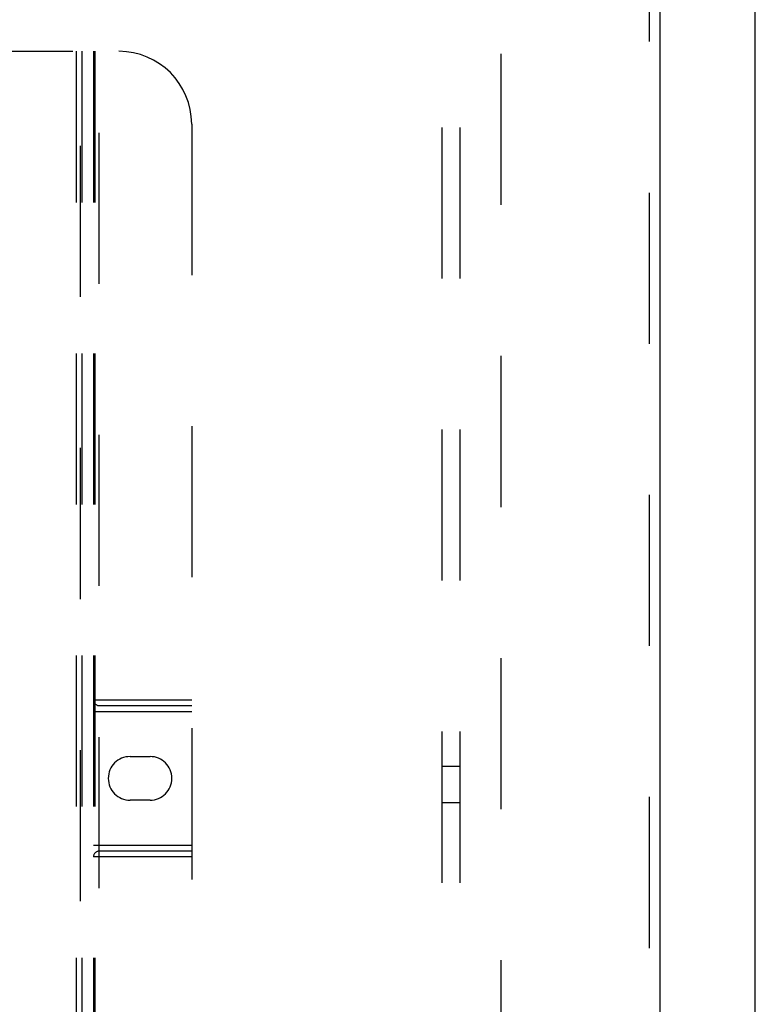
# Model space of a CAD drawing. Header units: inches. Extents: x 0 to 189, y 0 to 122.
# Tile 116 of 226: x 81 to 86, y 42 to 49. Entities that reach past the tile are written whole.
import ezdxf

# ---------------------------------------------------------------- set-up
doc = ezdxf.new("R2010")
doc.units = ezdxf.units.IN
doc.header["$LTSCALE"] = 10.388889
doc.header["$MEASUREMENT"] = 0
doc.linetypes.add('HIDDEN', pattern=[0.2, 0.1, -0.1])
doc.layers.get('0').update_dxf_attribs({"linetype": 'CONTINUOUS'})
for name, color, linetype in [('DEFAULT_2', 8, 'HIDDEN'), ('RIGHTHAND_DOOR_ASSEMBLY', 7, 'CONTINUOUS'), ('SUBPANEL', 7, 'CONTINUOUS')]:
    doc.layers.add(name, color=color, linetype=linetype)

msp = doc.modelspace()

# ---------------------------------------------------------------- linework, layer by layer
at = {"color": 3, "linetype": 'Continuous'}
msp.add_line((85.954, 35.2245), (85.954, 87.7542), dxfattribs=at)
at = {"layer": 'DEFAULT_2', "color": 8, "linetype": 'HIDDEN'}
msp.add_line((84.204, 81.6725), (84.204, 36.5685), dxfattribs=at)
at = {"layer": 'RIGHTHAND_DOOR_ASSEMBLY', "color": 8, "linetype": 'HIDDEN'}
for p, q in [((85.2233, 82.7955), (85.2233, 35.4455)), ((80.2233, 48.4455), (81.5783, 48.4455)), ((81.2833, 48.4455), (81.2833, 38.5255)), ((81.3133, 38.4455), (81.3133, 48.4455)), ((81.3233, 48.4455), (81.3233, 38.5655)), ((81.4033, 48.4455), (81.4033, 38.5355)), ((81.4133, 48.4455), (81.4133, 38.5655)), ((81.4433, 38.5355), (81.4433, 48.4455)), ((82.0783, 47.9455), (82.0783, 38.9455)), ((81.4033, 43.9855), (82.0783, 43.9855)), ((81.4433, 43.9455), (82.0783, 43.9455)), ((81.4033, 43.9055), (82.0783, 43.9055)), ((81.6548, 43.5955), (81.7918, 43.5955)), ((81.7918, 43.2955), (81.6548, 43.2955)), ((81.4033, 42.9855), (82.0783, 42.9855)), ((82.0783, 42.9455), (81.4433, 42.9455)), ((82.0783, 42.9055), (81.4033, 42.9055))]:
    msp.add_line(p, q, dxfattribs=at)
at = {"layer": 'RIGHTHAND_DOOR_ASSEMBLY', "color": 3, "linetype": 'Continuous'}
msp.add_line((85.2983, 82.7955), (85.2983, 35.4455), dxfattribs=at)
at = {"layer": 'RIGHTHAND_DOOR_ASSEMBLY', "color": 8, "linetype": 'HIDDEN'}
for centre, radius, start, end in [((81.5783, 47.9455), 0.5, 0, 90), ((81.4433, 43.9855), 0.04, 180, 270), ((81.6548, 43.4455), 0.15, 90, 270), ((81.7918, 43.4455), 0.15, 270, 90), ((81.4433, 42.9055), 0.04, 90, 180)]:
    msp.add_arc(centre, radius, start, end, dxfattribs=at)
at = {"layer": 'SUBPANEL', "color": 8, "linetype": 'HIDDEN'}
for p, q in [((83.7978, 79.0893), (83.7978, 39.1518)), ((83.9228, 79.0893), (83.9228, 39.1518)), ((83.9228, 43.5268), (83.7978, 43.5268)), ((83.9228, 43.2768), (83.7978, 43.2768))]:
    msp.add_line(p, q, dxfattribs=at)

doc.saveas('drawing.dxf')
